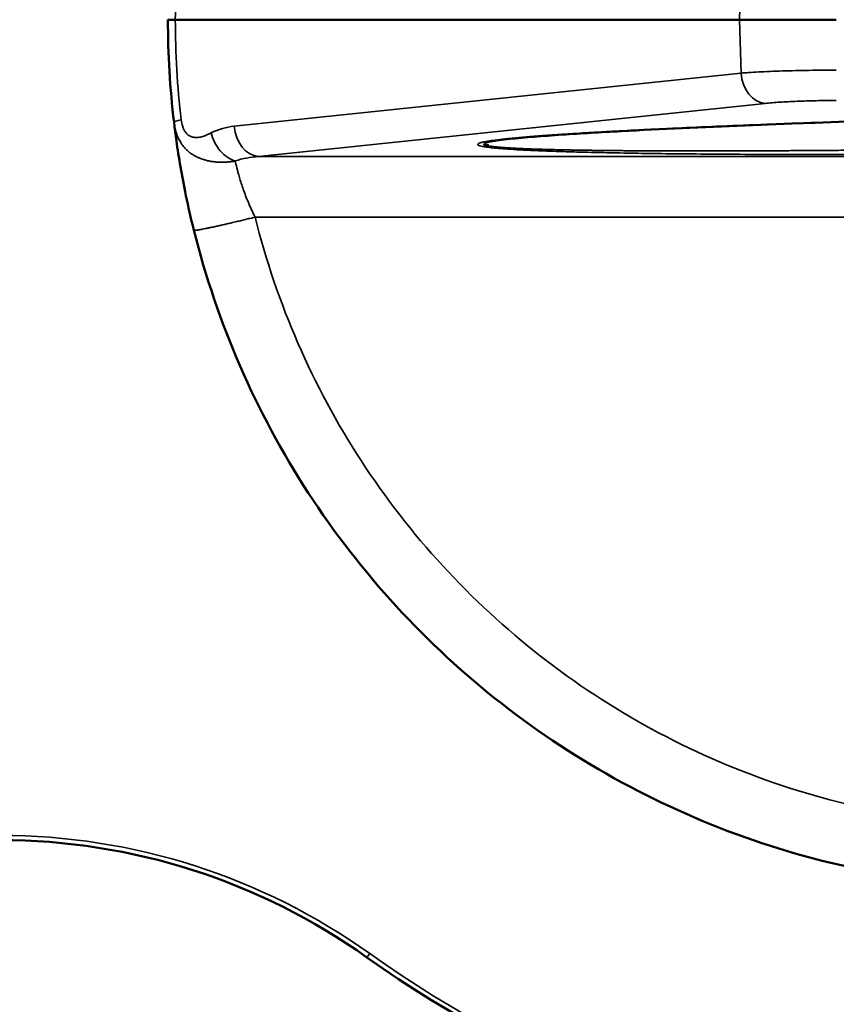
# Model space of a CAD drawing. Header units: millimetres. Extents: x 50 to 3176, y 50 to 2109.
# Tile 94 of 256: x 486 to 512, y 1046 to 1077. Entities that reach past the tile are written whole.
import ezdxf

# ---------------------------------------------------------------- set-up
doc = ezdxf.new("R2010")
doc.units = ezdxf.units.MM
doc.header["$LTSCALE"] = 10
doc.layers.add('Visible (ISO)', color=7, linetype='Continuous', lineweight=50)
doc.layers.add('Visible Narrow (ISO)', color=7, linetype='Continuous', lineweight=35)

msp = doc.modelspace()

# ---------------------------------------------------------------- linework, layer by layer
at = {"layer": 'Visible (ISO)'}
for q in [(490.9243, 1076.7716), (511.8701, 1076.7716)]:
    msp.add_line((508.8069, 1076.7716), q, dxfattribs=at)
for centre, radius, start, end in [((518.1896, 1076.7716), 36.5, 234.50432, 354.27308), ((485.3834, 1030.7716), 20, 54.50432, 90)]:
    msp.add_arc(centre, radius, start, end, dxfattribs=at)
msp.add_ellipse((514.0626, 1076.5242), major_axis=(-1.5169, 25.3052), ratio=0.921697, start_param=1.5058389, end_param=1.6346543, dxfattribs=at)
for points, knots in [([(490.6896, 1076.7716), (490.6896, 1076.7716), (490.6896, 1076.7716), (490.6901, 1076.7716), (490.7105, 1076.7716), (490.7901, 1076.7716), (490.8491, 1076.7716), (490.9243, 1076.7716)], [-0.000381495, -0.000381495, -0.000381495, -0.000381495, 0, 0, 0.034712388, 0.034712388, 0.069810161, 0.069810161, 0.069810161, 0.069810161]), ([(549.3065, 1074.1602), (544.1323, 1074.1703), (538.9415, 1074.12), (525.3244, 1073.9246), (516.8052, 1073.7353), (507.6367, 1073.3661), (506.314, 1073.307), (504.4091, 1073.205), (503.7783, 1073.1681), (502.5732, 1073.0864), (501.9785, 1073.0399), (501.5344, 1072.9907)], [0, 0, 0, 0, 1.5526241, 1.5526241, 4.1403298, 4.1403298, 4.5849926, 4.5849926, 4.8129624, 4.8129624, 5.0469439, 5.0469439, 5.0469439, 5.0469439]), ([(490.8874, 1073.4818), (490.9056, 1073.3299), (490.9527, 1072.9527), (491.0832, 1072.1074), (491.2486, 1071.2257), (491.4134, 1070.4907), (491.5114, 1070.0992)], [0.01674187, 0.01674187, 0.01674187, 0.01674187, 0.25, 0.5, 0.75, 1, 1, 1, 1]), ([(491.5114, 1070.0992), (492.2486, 1067.1516), (493.4785, 1064.3281), (495.1344, 1061.7813), (496.7903, 1059.2346), (498.8723, 1056.9645), (501.2669, 1055.0951), (503.6614, 1053.2256), (506.3687, 1051.7567), (509.2412, 1050.7682), (512.1138, 1049.7796), (515.1518, 1049.2715), (518.1897, 1049.2716)], [0, 0, 0, 0, 0.2500001, 0.2500001, 0.2500001, 0.5000002, 0.5000002, 0.5000002, 0.7500003, 0.7500003, 0.7500003, 1, 1, 1, 1])]:
    msp.add_open_spline(points, degree=3, knots=knots, dxfattribs=at)
msp.add_open_spline([(501.5344, 1072.9907), (501.5336, 1072.9906), (501.5328, 1072.9905), (501.5321, 1072.9904)], degree=3, dxfattribs=at)
at = {"layer": 'Visible Narrow (ISO)'}
for p, q in [((508.8069, 1076.7716), (508.8522, 1078.4634)), ((508.8522, 1075.0797), (508.8069, 1076.7716)), ((508.8522, 1075.0797), (492.7913, 1073.3985)), ((493.5566, 1072.4372), (509.6175, 1074.1184)), ((493.5566, 1072.4372), (543.7357, 1072.4372)), ((542.928, 1070.5145), (493.4512, 1070.5145)), ((496.9962, 1047.0547), (497.0833, 1047.1769))]:
    msp.add_line(p, q, dxfattribs=at)
for centre, radius, start, end in [((518.1896, 1076.7716), 36.35, 234.50432, 354.23602), ((485.3834, 1030.7716), 20.15, 54.50432, 90)]:
    msp.add_arc(centre, radius, start, end, dxfattribs=at)
for centre, major_axis, ratio, start_param, end_param in [((512.4393, 1077.1022), (1.4141, 23.8364), 0.9006582, 1.5047787, 1.63803), ((512.4415, 1076.441), (-1.4142, 23.8377), 0.9007047, 1.5035648, 1.6368092), ((509.6175, 1075.1146), (0.1041, -0.9946), 0.7655657, 4.6674086, 6.1472969), ((491.8762, 1073.6325), (-0.993, -0.1185), 0.0868069, 5.5819842, 6.2831904), ((492.9759, 1071.0937), (0.2871, 2.3002), 0.9435093, 0.2159646, 0.5630993), ((493.5566, 1073.4334), (0.1041, -0.9946), 0.7655657, 4.6674086, 6.1472961), ((493.9, 1070.4748), (-2.4937, 0.2547), 0.7833595, 4.9299491, 5.2361989)]:
    msp.add_ellipse(centre, major_axis=major_axis, ratio=ratio, start_param=start_param, end_param=end_param, dxfattribs=at)
for points, knots in [([(511.8701, 1075.1719), (511.725, 1075.1719), (511.5804, 1075.1713), (511.2909, 1075.1692), (511.146, 1075.1676), (510.8581, 1075.1633), (510.7152, 1075.1606), (510.4341, 1075.1541), (510.2959, 1075.1504), (510.0278, 1075.142), (509.8978, 1075.1373), (509.6479, 1075.127), (509.5278, 1075.1214), (509.3007, 1075.1096), (509.1934, 1075.1034), (509.008, 1075.0913), (508.9281, 1075.0857), (508.8522, 1075.0797)], [0, 0, 0, 0, 0.1254869, 0.1254869, 0.2534265, 0.2534265, 0.3832274, 0.3832274, 0.51398, 0.51398, 0.6439272, 0.6439272, 0.772463, 0.772463, 0.8976319, 0.8976319, 1, 1, 1, 1]), ([(490.8835, 1073.514), (490.8886, 1073.469), (490.8956, 1073.4246), (490.9041, 1073.3808), (490.9125, 1073.3379), (490.9225, 1073.2955), (490.9341, 1073.2536), (490.9453, 1073.2132), (490.9581, 1073.1732), (490.9726, 1073.1336), (490.9753, 1073.1262), (490.9781, 1073.1188), (490.9809, 1073.1114), (490.9916, 1073.0837), (491.0031, 1073.0562), (491.0154, 1073.0291), (491.0249, 1073.0084), (491.0348, 1072.988), (491.0452, 1072.9678), (491.0483, 1072.9619), (491.0514, 1072.9559), (491.0546, 1072.95), (491.0663, 1072.9281), (491.0786, 1072.9066), (491.0914, 1072.8857), (491.0936, 1072.882), (491.0959, 1072.8784), (491.0981, 1072.8747), (491.1134, 1072.8502), (491.1294, 1072.8265), (491.1458, 1072.8039), (491.1578, 1072.7874), (491.1699, 1072.7715), (491.1823, 1072.7562), (491.1883, 1072.7486), (491.1945, 1072.7412), (491.2006, 1072.7339), (491.2101, 1072.7227), (491.2197, 1072.7117), (491.2295, 1072.7011), (491.2401, 1072.6894), (491.2509, 1072.6781), (491.2619, 1072.6671), (491.2682, 1072.6606), (491.2747, 1072.6543), (491.2812, 1072.648), (491.2981, 1072.6318), (491.3154, 1072.6161), (491.3335, 1072.6008), (491.3512, 1072.5857), (491.3696, 1072.571), (491.3889, 1072.5565), (491.4076, 1072.5424), (491.4271, 1072.5286), (491.4477, 1072.5149), (491.452, 1072.5121), (491.4564, 1072.5092), (491.4607, 1072.5064), (491.4799, 1072.494), (491.4999, 1072.4817), (491.5208, 1072.4698), (491.5253, 1072.4672), (491.5298, 1072.4646), (491.5344, 1072.462), (491.5507, 1072.4529), (491.5674, 1072.444), (491.5844, 1072.4354), (491.6064, 1072.4242), (491.629, 1072.4134), (491.6519, 1072.4031), (491.6616, 1072.3988), (491.6712, 1072.3946), (491.6809, 1072.3905), (491.6943, 1072.3849), (491.7077, 1072.3794), (491.7211, 1072.3741), (491.745, 1072.3647), (491.7689, 1072.356), (491.7926, 1072.3479), (491.8048, 1072.3438), (491.8169, 1072.3398), (491.8289, 1072.336), (491.839, 1072.3328), (491.849, 1072.3298), (491.8589, 1072.3268), (491.8804, 1072.3205), (491.9014, 1072.3148), (491.9221, 1072.3095), (491.9401, 1072.305), (491.9578, 1072.3008), (491.9755, 1072.2969), (491.9788, 1072.2962), (491.982, 1072.2955), (491.9853, 1072.2948), (492.0066, 1072.2903), (492.0279, 1072.2862), (492.0495, 1072.2825), (492.071, 1072.2788), (492.0929, 1072.2754), (492.1153, 1072.2724), (492.1376, 1072.2694), (492.1606, 1072.2667), (492.1845, 1072.2643), (492.2085, 1072.262), (492.2333, 1072.2599), (492.2595, 1072.2583), (492.2894, 1072.2563), (492.3209, 1072.255), (492.3538, 1072.2544), (492.3859, 1072.2538), (492.4193, 1072.2539), (492.4539, 1072.2549), (492.4878, 1072.2558), (492.5228, 1072.2575), (492.5586, 1072.2601), (492.5943, 1072.2627), (492.6308, 1072.2662), (492.6678, 1072.2705), (492.705, 1072.2749), (492.7427, 1072.2801), (492.7808, 1072.2863), (492.7956, 1072.2886), (492.8105, 1072.2912), (492.8255, 1072.2938)], [0.00000029, 0.00000029, 0.00000029, 0.00000029, 0.05369549, 0.05369549, 0.05369549, 0.10638262, 0.10638262, 0.10638262, 0.15715919, 0.15715919, 0.15715919, 0.16666667, 0.16666667, 0.16666667, 0.20224288, 0.20224288, 0.20224288, 0.22935179, 0.22935179, 0.22935179, 0.23739052, 0.23739052, 0.23739052, 0.26724028, 0.26724028, 0.26724028, 0.27245432, 0.27245432, 0.27245432, 0.30773926, 0.30773926, 0.30773926, 0.33333333, 0.33333333, 0.33333333, 0.34592753, 0.34592753, 0.34592753, 0.36542999, 0.36542999, 0.36542999, 0.3867034, 0.3867034, 0.3867034, 0.39907249, 0.39907249, 0.39907249, 0.43119436, 0.43119436, 0.43119436, 0.46285593, 0.46285593, 0.46285593, 0.49358254, 0.49358254, 0.49358254, 0.5, 0.5, 0.5, 0.527965, 0.527965, 0.527965, 0.53402565, 0.53402565, 0.53402565, 0.55550692, 0.55550692, 0.55550692, 0.58329685, 0.58329685, 0.58329685, 0.59496018, 0.59496018, 0.59496018, 0.61099707, 0.61099707, 0.61099707, 0.63956763, 0.63956763, 0.63956763, 0.65427558, 0.65427558, 0.65427558, 0.66666667, 0.66666667, 0.66666667, 0.69356632, 0.69356632, 0.69356632, 0.7169445, 0.7169445, 0.7169445, 0.72123377, 0.72123377, 0.72123377, 0.74940674, 0.74940674, 0.74940674, 0.77745854, 0.77745854, 0.77745854, 0.80539593, 0.80539593, 0.80539593, 0.83333333, 0.83333333, 0.83333333, 0.86526687, 0.86526687, 0.86526687, 0.89638149, 0.89638149, 0.89638149, 0.92695852, 0.92695852, 0.92695852, 0.95743384, 0.95743384, 0.95743384, 0.98803757, 0.98803757, 0.98803757, 1, 1, 1, 1]), ([(492.0602, 1073.1834), (491.9731, 1073.1396), (491.8379, 1073.0773), (491.6746, 1073.0424), (491.5803, 1073.0381), (491.5089, 1073.0433), (491.4374, 1073.0601), (491.3681, 1073.0918), (491.3137, 1073.1317), (491.2734, 1073.1724), (491.2449, 1073.2078), (491.2187, 1073.2475), (491.1877, 1073.305), (491.1426, 1073.4163), (491.1196, 1073.5245), (491.1109, 1073.5976)], [0, 0, 0, 0, 0.25, 0.375, 0.4375, 0.5, 0.5625, 0.625, 0.6875, 0.71875, 0.75, 0.78125, 0.8125, 0.875, 1, 1, 1, 1]), ([(501.5321, 1072.9904), (501.5245, 1072.9896), (501.5171, 1072.9887), (501.5097, 1072.9879), (501.4835, 1072.985), (501.4582, 1072.9821), (501.4341, 1072.9792), (501.415, 1072.977), (501.3966, 1072.9748), (501.3791, 1072.9727), (501.3743, 1072.9721), (501.3696, 1072.9716), (501.365, 1072.971), (501.3401, 1072.968), (501.3172, 1072.9651), (501.2961, 1072.9624), (501.2778, 1072.9601), (501.2608, 1072.9579), (501.2447, 1072.9558), (501.2185, 1072.9523), (501.1949, 1072.9491), (501.1734, 1072.9461), (501.1675, 1072.9453), (501.1617, 1072.9445), (501.156, 1072.9437), (501.145, 1072.9421), (501.1345, 1072.9406), (501.1246, 1072.9391), (501.1184, 1072.9382), (501.1124, 1072.9373), (501.1066, 1072.9364), (501.1, 1072.9355), (501.0937, 1072.9345), (501.0876, 1072.9336), (501.0721, 1072.9312), (501.058, 1072.929), (501.045, 1072.9269), (501.0414, 1072.9263), (501.0378, 1072.9257), (501.0343, 1072.9251), (501.0206, 1072.9229), (501.0083, 1072.9208), (500.997, 1072.9189), (500.9952, 1072.9186), (500.9934, 1072.9182), (500.9917, 1072.9179), (500.9789, 1072.9157), (500.9674, 1072.9137), (500.957, 1072.9118), (500.9554, 1072.9115), (500.9539, 1072.9112), (500.9524, 1072.9109), (500.9437, 1072.9093), (500.9357, 1072.9078), (500.9284, 1072.9064), (500.9215, 1072.905), (500.9151, 1072.9038), (500.909, 1072.9026), (500.9076, 1072.9023), (500.9061, 1072.902), (500.9047, 1072.9017), (500.8998, 1072.9007), (500.895, 1072.8996), (500.8907, 1072.8987), (500.8885, 1072.8983), (500.8865, 1072.8978), (500.8847, 1072.8975), (500.882, 1072.8969), (500.8799, 1072.8964), (500.8773, 1072.8959), (500.8752, 1072.8954), (500.8728, 1072.8949), (500.8697, 1072.8941), (500.8657, 1072.8932), (500.8601, 1072.8919), (500.854, 1072.8904), (500.8495, 1072.8893), (500.8448, 1072.8881), (500.8401, 1072.8869), (500.8381, 1072.8864), (500.8361, 1072.8859), (500.8341, 1072.8854), (500.8253, 1072.8831), (500.8174, 1072.8808), (500.8102, 1072.8787), (500.8079, 1072.878), (500.8057, 1072.8774), (500.8035, 1072.8767), (500.7947, 1072.874), (500.7869, 1072.8715), (500.7801, 1072.8691), (500.7791, 1072.8687), (500.7782, 1072.8684), (500.7772, 1072.8681), (500.7729, 1072.8665), (500.769, 1072.8651), (500.7654, 1072.8637), (500.7643, 1072.8632), (500.7633, 1072.8628), (500.7622, 1072.8624), (500.7598, 1072.8614), (500.7575, 1072.8605), (500.7554, 1072.8596), (500.7531, 1072.8587), (500.7511, 1072.8578), (500.7491, 1072.8569), (500.7448, 1072.8549), (500.7412, 1072.8531), (500.7382, 1072.8514), (500.7354, 1072.8499), (500.7331, 1072.8484), (500.731, 1072.8471), (500.73, 1072.8464), (500.7291, 1072.8458), (500.7282, 1072.8452), (500.7273, 1072.8445), (500.7264, 1072.8439), (500.7257, 1072.8433), (500.7245, 1072.8423), (500.7235, 1072.8414), (500.7227, 1072.8406), (500.722, 1072.8399), (500.7215, 1072.8393), (500.721, 1072.8386), (500.7207, 1072.8382), (500.7204, 1072.8378), (500.7201, 1072.8373), (500.7197, 1072.8367), (500.7192, 1072.836), (500.7187, 1072.8352), (500.7182, 1072.8344), (500.7176, 1072.8336), (500.717, 1072.8328), (500.7163, 1072.832), (500.7156, 1072.8313), (500.7151, 1072.8305), (500.7148, 1072.8302), (500.7146, 1072.8298), (500.7145, 1072.8295), (500.7143, 1072.8292), (500.7142, 1072.8289), (500.7143, 1072.8286), (500.7143, 1072.828), (500.7148, 1072.8275), (500.7153, 1072.8271), (500.7159, 1072.8266), (500.7164, 1072.8262), (500.7166, 1072.8258), (500.7169, 1072.8254), (500.7168, 1072.8249), (500.7164, 1072.8244), (500.716, 1072.824), (500.7153, 1072.8236), (500.7144, 1072.8232), (500.7123, 1072.8222), (500.7089, 1072.8211), (500.7052, 1072.82), (500.7033, 1072.8195), (500.7014, 1072.8189), (500.6995, 1072.8184), (500.6978, 1072.8178), (500.6961, 1072.8173), (500.6946, 1072.8167), (500.6928, 1072.816), (500.6914, 1072.8154), (500.6909, 1072.8148), (500.6903, 1072.8142), (500.6907, 1072.8138), (500.692, 1072.8134), (500.6931, 1072.8131), (500.6949, 1072.8129), (500.697, 1072.8127), (500.6994, 1072.8125), (500.7023, 1072.8124), (500.7053, 1072.8123), (500.7079, 1072.8122), (500.7107, 1072.8122), (500.7135, 1072.8122), (500.7168, 1072.8122), (500.7201, 1072.8123), (500.7233, 1072.8123), (500.7259, 1072.8123), (500.7284, 1072.8124), (500.7307, 1072.8124), (500.7332, 1072.8124), (500.7355, 1072.8123), (500.7375, 1072.8123), (500.7398, 1072.8122), (500.7418, 1072.8121), (500.7435, 1072.812), (500.7461, 1072.8119), (500.7481, 1072.8117), (500.7498, 1072.8114), (500.751, 1072.8112), (500.752, 1072.8109), (500.7529, 1072.8107), (500.7539, 1072.8104), (500.7546, 1072.81), (500.755, 1072.8097), (500.7557, 1072.8091), (500.7556, 1072.8086), (500.7551, 1072.808), (500.7548, 1072.8076), (500.7542, 1072.8072), (500.7536, 1072.8068), (500.7526, 1072.8061), (500.7514, 1072.8055), (500.7498, 1072.8049), (500.7486, 1072.8044), (500.7471, 1072.8039), (500.7457, 1072.8034), (500.7442, 1072.8029), (500.7428, 1072.8025), (500.7412, 1072.8019), (500.7396, 1072.8014), (500.7378, 1072.8008), (500.7384, 1072.8006), (500.7393, 1072.8003), (500.7447, 1072.8007), (500.7489, 1072.8011), (500.7532, 1072.8015), (500.758, 1072.802), (500.7628, 1072.8025), (500.7668, 1072.8029), (500.7706, 1072.8033), (500.7747, 1072.8037), (500.7783, 1072.8041), (500.7822, 1072.8045), (500.7865, 1072.805), (500.7907, 1072.8054), (500.7952, 1072.8059), (500.8001, 1072.8064), (500.8032, 1072.8068), (500.8065, 1072.8071), (500.8098, 1072.8074), (500.8137, 1072.8078), (500.8176, 1072.8082), (500.8212, 1072.8085), (500.8264, 1072.809), (500.8319, 1072.8094), (500.8363, 1072.8095), (500.8386, 1072.8095), (500.8404, 1072.8094), (500.8414, 1072.8091), (500.8423, 1072.8089), (500.8425, 1072.8085), (500.8421, 1072.808), (500.8416, 1072.8073), (500.84, 1072.8065), (500.8377, 1072.8056), (500.8357, 1072.8048), (500.8334, 1072.804), (500.8306, 1072.8032), (500.8277, 1072.8023), (500.8245, 1072.8013), (500.821, 1072.8004), (500.8171, 1072.7993), (500.8129, 1072.7983), (500.8084, 1072.7972), (500.8054, 1072.7964), (500.8022, 1072.7957), (500.7987, 1072.7949)], [0.26196348, 0.26196348, 0.26196348, 0.26196348, 0.26282051, 0.26282051, 0.26282051, 0.26588255, 0.26588255, 0.26588255, 0.26832085, 0.26832085, 0.26832085, 0.26899012, 0.26899012, 0.26899012, 0.27256455, 0.27256455, 0.27256455, 0.27564103, 0.27564103, 0.27564103, 0.28065712, 0.28065712, 0.28065712, 0.28205128, 0.28205128, 0.28205128, 0.28479382, 0.28479382, 0.28479382, 0.28651459, 0.28651459, 0.28651459, 0.28846154, 0.28846154, 0.28846154, 0.2934508, 0.2934508, 0.2934508, 0.29487179, 0.29487179, 0.29487179, 0.30039592, 0.30039592, 0.30039592, 0.30128205, 0.30128205, 0.30128205, 0.30769231, 0.30769231, 0.30769231, 0.30862847, 0.30862847, 0.30862847, 0.31410256, 0.31410256, 0.31410256, 0.31927637, 0.31927637, 0.31927637, 0.32051282, 0.32051282, 0.32051282, 0.32473612, 0.32473612, 0.32473612, 0.32692308, 0.32692308, 0.32692308, 0.33012821, 0.33012821, 0.33012821, 0.3327602, 0.3327602, 0.3327602, 0.33618528, 0.33618528, 0.33618528, 0.33866819, 0.33866819, 0.33866819, 0.33974359, 0.33974359, 0.33974359, 0.34459758, 0.34459758, 0.34459758, 0.34615385, 0.34615385, 0.34615385, 0.3525641, 0.3525641, 0.3525641, 0.3534727, 0.3534727, 0.3534727, 0.3576956, 0.3576956, 0.3576956, 0.35897436, 0.35897436, 0.35897436, 0.36190842, 0.36190842, 0.36190842, 0.36492565, 0.36492565, 0.36492565, 0.37179487, 0.37179487, 0.37179487, 0.37820513, 0.37820513, 0.37820513, 0.38129759, 0.38129759, 0.38129759, 0.38461538, 0.38461538, 0.38461538, 0.38970327, 0.38970327, 0.38970327, 0.39463643, 0.39463643, 0.39463643, 0.3974359, 0.3974359, 0.3974359, 0.40064103, 0.40064103, 0.40064103, 0.40366021, 0.40366021, 0.40366021, 0.40676644, 0.40676644, 0.40676644, 0.40833002, 0.40833002, 0.40833002, 0.4098936, 0.4098936, 0.4098936, 0.41289583, 0.41289583, 0.41289583, 0.41570003, 0.41570003, 0.41570003, 0.41861912, 0.41861912, 0.41861912, 0.42104948, 0.42104948, 0.42104948, 0.42671798, 0.42671798, 0.42671798, 0.42948718, 0.42948718, 0.42948718, 0.43210959, 0.43210959, 0.43210959, 0.43535162, 0.43535162, 0.43535162, 0.43885107, 0.43885107, 0.43885107, 0.44206572, 0.44206572, 0.44206572, 0.44566337, 0.44566337, 0.44566337, 0.44871795, 0.44871795, 0.44871795, 0.45225213, 0.45225213, 0.45225213, 0.45512821, 0.45512821, 0.45512821, 0.45817238, 0.45817238, 0.45817238, 0.46153846, 0.46153846, 0.46153846, 0.4667047, 0.4667047, 0.4667047, 0.47041125, 0.47041125, 0.47041125, 0.47435897, 0.47435897, 0.47435897, 0.48076923, 0.48076923, 0.48076923, 0.48556715, 0.48556715, 0.48556715, 0.49358974, 0.49358974, 0.49358974, 0.5, 0.5, 0.5, 0.50641026, 0.50641026, 0.50641026, 0.51282051, 0.51282051, 0.51282051, 0.52194444, 0.52194444, 0.52194444, 0.53098135, 0.53098135, 0.53098135, 0.53846154, 0.53846154, 0.53846154, 0.54487179, 0.54487179, 0.54487179, 0.55128205, 0.55128205, 0.55128205, 0.55539423, 0.55539423, 0.55539423, 0.56031412, 0.56031412, 0.56031412, 0.56730769, 0.56730769, 0.56730769, 0.57100467, 0.57100467, 0.57100467, 0.57442173, 0.57442173, 0.57442173, 0.57921648, 0.57921648, 0.57921648, 0.58333333, 0.58333333, 0.58333333, 0.58774209, 0.58774209, 0.58774209, 0.59275442, 0.59275442, 0.59275442, 0.59615385, 0.59615385, 0.59615385, 0.59615385]), ([(500.7987, 1072.7949), (500.7948, 1072.794), (500.7906, 1072.793), (500.7862, 1072.7921), (500.7832, 1072.7914), (500.7801, 1072.7908), (500.777, 1072.7901), (500.7731, 1072.7893), (500.7692, 1072.7885), (500.7654, 1072.7878), (500.7616, 1072.787), (500.7578, 1072.7862), (500.7544, 1072.7855), (500.7511, 1072.7849), (500.7481, 1072.7843), (500.7453, 1072.7837), (500.7424, 1072.7831), (500.7396, 1072.7825), (500.737, 1072.782), (500.7338, 1072.7813), (500.7307, 1072.7806), (500.728, 1072.7799), (500.7258, 1072.7794), (500.7239, 1072.7789), (500.7226, 1072.7784), (500.721, 1072.7779), (500.7201, 1072.7774), (500.7201, 1072.7769), (500.7201, 1072.7765), (500.7209, 1072.7761), (500.7225, 1072.7758), (500.7252, 1072.7754), (500.7301, 1072.7752), (500.736, 1072.7752), (500.7424, 1072.7752), (500.7497, 1072.7753), (500.7573, 1072.7755), (500.7652, 1072.7758), (500.7734, 1072.7761), (500.782, 1072.7764), (500.7889, 1072.7767), (500.7963, 1072.7771), (500.8032, 1072.7773), (500.807, 1072.7774), (500.8105, 1072.7774), (500.8135, 1072.7774), (500.8173, 1072.7774), (500.82, 1072.7772), (500.8218, 1072.7769), (500.8232, 1072.7766), (500.8242, 1072.7763), (500.8251, 1072.776), (500.8273, 1072.7752), (500.8297, 1072.7744), (500.8332, 1072.7737), (500.8346, 1072.7734), (500.836, 1072.7731), (500.8376, 1072.7728), (500.84, 1072.7723), (500.8428, 1072.7718), (500.8454, 1072.7714), (500.8475, 1072.771), (500.8495, 1072.7706), (500.8511, 1072.7704), (500.8546, 1072.7698), (500.856, 1072.7696), (500.8581, 1072.7693), (500.8603, 1072.769), (500.8632, 1072.7685), (500.8662, 1072.7681), (500.8691, 1072.7677), (500.8721, 1072.7672), (500.8754, 1072.7668), (500.8787, 1072.7663), (500.8822, 1072.7658), (500.8858, 1072.7652), (500.8892, 1072.7646), (500.8926, 1072.764), (500.8964, 1072.7633), (500.9008, 1072.7626), (500.9057, 1072.7617), (500.9113, 1072.7609), (500.9165, 1072.76), (500.9224, 1072.7591), (500.9291, 1072.7582), (500.9359, 1072.7572), (500.9435, 1072.7562), (500.952, 1072.7551), (500.9586, 1072.7542), (500.9659, 1072.7532), (500.9739, 1072.7522), (500.9762, 1072.7519), (500.9784, 1072.7516), (500.9808, 1072.7513), (500.9831, 1072.751), (500.9854, 1072.7507), (500.9879, 1072.7504), (500.9937, 1072.7496), (501, 1072.7489), (501.0068, 1072.7481), (501.0107, 1072.7476), (501.0147, 1072.7472), (501.0189, 1072.7467), (501.0227, 1072.7462), (501.0267, 1072.7458), (501.0309, 1072.7454), (501.0401, 1072.7444), (501.0501, 1072.7433), (501.0608, 1072.7422), (501.0638, 1072.7419), (501.067, 1072.7416), (501.0701, 1072.7412), (501.0731, 1072.7409), (501.0762, 1072.7406), (501.0793, 1072.7403), (501.0854, 1072.7397), (501.0918, 1072.739), (501.0986, 1072.7384), (501.108, 1072.7375), (501.1181, 1072.7365), (501.1295, 1072.7354), (501.1326, 1072.7352), (501.1359, 1072.7349), (501.1392, 1072.7346), (501.1483, 1072.7337), (501.1581, 1072.7329), (501.168, 1072.732), (501.1779, 1072.7311), (501.188, 1072.7302), (501.1975, 1072.7294), (501.2085, 1072.7284), (501.2188, 1072.7276), (501.2273, 1072.7268), (501.2354, 1072.7261), (501.2419, 1072.7256), (501.2476, 1072.7251), (501.254, 1072.7246), (501.2595, 1072.7241), (501.265, 1072.7237), (501.2687, 1072.7234), (501.2725, 1072.7231), (501.2767, 1072.7228), (501.2857, 1072.7221), (501.2965, 1072.7213), (501.3084, 1072.7204), (501.3176, 1072.7197), (501.3274, 1072.7189), (501.3375, 1072.7182), (501.3495, 1072.7173), (501.3621, 1072.7164), (501.3752, 1072.7154), (501.3821, 1072.715), (501.3892, 1072.7145), (501.3964, 1072.714), (501.4019, 1072.7136), (501.4074, 1072.7132), (501.413, 1072.7128), (501.4261, 1072.7119), (501.4396, 1072.711), (501.4544, 1072.7101), (501.4644, 1072.7094), (501.475, 1072.7087), (501.4863, 1072.708), (501.4904, 1072.7077), (501.4946, 1072.7075), (501.4989, 1072.7072), (501.502, 1072.707), (501.5051, 1072.7068), (501.5083, 1072.7066), (501.5214, 1072.7058), (501.5353, 1072.705), (501.5496, 1072.7041), (501.5639, 1072.7032), (501.5786, 1072.7023), (501.593, 1072.7015), (501.5985, 1072.7012), (501.6039, 1072.7009), (501.6093, 1072.7005), (501.6163, 1072.7001), (501.6232, 1072.6997), (501.6298, 1072.6994), (501.6438, 1072.6985), (501.6568, 1072.6978), (501.6694, 1072.6971), (501.6824, 1072.6964), (501.6949, 1072.6958), (501.7077, 1072.6951), (501.7159, 1072.6947), (501.7243, 1072.6943), (501.7329, 1072.6939), (501.7371, 1072.6937), (501.7414, 1072.6935), (501.7458, 1072.6933), (501.7614, 1072.6925), (501.778, 1072.6917), (501.7952, 1072.6909), (501.8132, 1072.69), (501.8321, 1072.6891), (501.8513, 1072.6882), (501.8699, 1072.6874), (501.8888, 1072.6865), (501.9088, 1072.6856), (501.9278, 1072.6848), (501.9478, 1072.6839), (501.9692, 1072.6831), (501.9774, 1072.6827), (501.9858, 1072.6824), (501.9944, 1072.682), (502.0119, 1072.6813), (502.0303, 1072.6806), (502.049, 1072.6799), (502.0618, 1072.6794), (502.0748, 1072.6789), (502.0878, 1072.6784), (502.0936, 1072.6782), (502.0994, 1072.678), (502.1052, 1072.6777), (502.1247, 1072.677), (502.1437, 1072.6763), (502.1615, 1072.6757), (502.1645, 1072.6756), (502.1676, 1072.6754), (502.1706, 1072.6753), (502.1893, 1072.6747), (502.2064, 1072.6741), (502.2226, 1072.6735), (502.24, 1072.6729), (502.2563, 1072.6724), (502.2723, 1072.6718), (502.2822, 1072.6715), (502.2919, 1072.6712), (502.3018, 1072.6709), (502.3276, 1072.67), (502.354, 1072.6692), (502.3816, 1072.6683), (502.3985, 1072.6677), (502.4158, 1072.6672), (502.4337, 1072.6666), (502.4701, 1072.6655), (502.5089, 1072.6643), (502.5504, 1072.6631), (502.5555, 1072.6629), (502.5607, 1072.6628), (502.566, 1072.6626), (502.5732, 1072.6624), (502.5804, 1072.6622), (502.5877, 1072.662), (502.6281, 1072.6608), (502.6708, 1072.6597), (502.7165, 1072.6585), (502.734, 1072.658), (502.7519, 1072.6575), (502.7703, 1072.6571), (502.7927, 1072.6565), (502.8157, 1072.6559), (502.8395, 1072.6553), (502.8594, 1072.6548), (502.8798, 1072.6543), (502.9007, 1072.6538), (502.9291, 1072.6532), (502.9585, 1072.6525), (502.9891, 1072.6518), (503.0472, 1072.6504), (503.1095, 1072.6491), (503.1762, 1072.6476), (503.2016, 1072.6471), (503.2276, 1072.6466), (503.2542, 1072.646), (503.2934, 1072.6452), (503.334, 1072.6444), (503.3766, 1072.6436), (503.4175, 1072.6428), (503.4603, 1072.642), (503.5055, 1072.6412), (503.5256, 1072.6408), (503.5463, 1072.6404), (503.5675, 1072.6401), (503.5714, 1072.64), (503.5754, 1072.6399), (503.5795, 1072.6398), (503.6187, 1072.6392), (503.6596, 1072.6385), (503.7018, 1072.6378), (503.7434, 1072.6371), (503.7862, 1072.6364), (503.8294, 1072.6357), (503.8728, 1072.635), (503.9166, 1072.6343), (503.9603, 1072.6337), (503.968, 1072.6336), (503.9757, 1072.6335), (503.9834, 1072.6334), (503.9937, 1072.6332), (504.004, 1072.6331), (504.0142, 1072.6329), (504.0575, 1072.6323), (504.1004, 1072.6317), (504.1424, 1072.6311), (504.1985, 1072.6304), (504.253, 1072.6297), (504.3051, 1072.629), (504.3294, 1072.6287), (504.3533, 1072.6284), (504.3764, 1072.6281), (504.412, 1072.6277), (504.446, 1072.6272), (504.4795, 1072.6269), (504.4899, 1072.6267), (504.5003, 1072.6266), (504.5106, 1072.6265), (504.5341, 1072.6262), (504.5575, 1072.626), (504.5811, 1072.6257), (504.6147, 1072.6253), (504.6488, 1072.625), (504.6843, 1072.6246), (504.6955, 1072.6245), (504.7067, 1072.6244), (504.7182, 1072.6242), (504.7709, 1072.6237), (504.8275, 1072.6232), (504.8871, 1072.6226), (504.9432, 1072.6221), (505.0021, 1072.6215), (505.0631, 1072.621), (505.0865, 1072.6208), (505.1103, 1072.6206), (505.1344, 1072.6204), (505.1852, 1072.62), (505.2374, 1072.6196), (505.2916, 1072.6191), (505.3458, 1072.6187), (505.4022, 1072.6183), (505.4615, 1072.6179), (505.5172, 1072.6176), (505.5754, 1072.6172), (505.6371, 1072.6169), (505.6411, 1072.6169), (505.6451, 1072.6168), (505.6491, 1072.6168), (505.7001, 1072.6165), (505.7532, 1072.6163), (505.8078, 1072.616), (505.8618, 1072.6157), (505.9172, 1072.6154), (505.973, 1072.6152), (506.0295, 1072.6149), (506.0865, 1072.6147), (506.143, 1072.6144), (506.1935, 1072.6142), (506.2437, 1072.614), (506.2927, 1072.6138), (506.3567, 1072.6136), (506.4189, 1072.6134), (506.4801, 1072.6132), (506.5426, 1072.613), (506.604, 1072.6128), (506.6651, 1072.6127), (506.7272, 1072.6126), (506.7891, 1072.6125), (506.8515, 1072.6124), (506.8669, 1072.6123), (506.8823, 1072.6123), (506.8978, 1072.6123), (506.9368, 1072.6122), (506.9762, 1072.6122), (507.0158, 1072.6121), (507.1651, 1072.612), (507.3187, 1072.6118), (507.4766, 1072.6118), (507.4917, 1072.6118), (507.5069, 1072.6118), (507.5221, 1072.6118), (507.5986, 1072.6118), (507.6761, 1072.6118), (507.7556, 1072.6119), (507.7737, 1072.6119), (507.7919, 1072.6119), (507.8103, 1072.6119), (507.8705, 1072.6119), (507.9319, 1072.612), (507.9949, 1072.6121), (508.0663, 1072.6122), (508.1397, 1072.6123), (508.2158, 1072.6124), (508.3554, 1072.6126), (508.5038, 1072.6129), (508.6617, 1072.6133), (508.6723, 1072.6133), (508.683, 1072.6134), (508.6937, 1072.6134), (508.8126, 1072.6137), (508.9369, 1072.6141), (509.0669, 1072.6146), (509.1458, 1072.6149), (509.2268, 1072.6152), (509.3087, 1072.6155), (509.3897, 1072.6159), (509.4716, 1072.6162), (509.5534, 1072.6166), (509.5967, 1072.6168), (509.64, 1072.6169), (509.683, 1072.6171), (509.7236, 1072.6173), (509.7639, 1072.6175), (509.8039, 1072.6177), (509.8845, 1072.6181), (509.9638, 1072.6185), (510.0405, 1072.6188), (510.1147, 1072.6192), (510.1866, 1072.6196), (510.2574, 1072.62), (510.3301, 1072.6203), (510.4016, 1072.6208), (510.4732, 1072.6212), (510.5307, 1072.6215), (510.5883, 1072.6219), (510.6466, 1072.6222), (510.6948, 1072.6225), (510.7435, 1072.6228), (510.7931, 1072.6232), (510.8179, 1072.6233), (510.8429, 1072.6235), (510.8682, 1072.6237), (510.8897, 1072.6238), (510.9115, 1072.6239), (510.9335, 1072.6241), (511.0487, 1072.6248), (511.1703, 1072.6257), (511.2991, 1072.6265), (511.4261, 1072.6274), (511.5602, 1072.6284), (511.7023, 1072.6294), (511.8038, 1072.6302), (511.9093, 1072.631), (512.0193, 1072.6319), (512.028, 1072.6319), (512.0367, 1072.632), (512.0454, 1072.6321), (512.1534, 1072.6329), (512.2654, 1072.6339), (512.3805, 1072.6348), (512.49, 1072.6358), (512.6021, 1072.6367), (512.7157, 1072.6377), (512.8297, 1072.6387), (512.9453, 1072.6397), (513.0612, 1072.6407), (513.1561, 1072.6416), (513.2513, 1072.6424), (513.3461, 1072.6433), (513.369, 1072.6435), (513.3918, 1072.6437), (513.4146, 1072.6439), (513.4294, 1072.644), (513.4442, 1072.6441), (513.459, 1072.6443), (513.5797, 1072.6454), (513.6993, 1072.6465), (513.8191, 1072.6476), (513.9396, 1072.6488), (514.0604, 1072.65), (514.1826, 1072.6512), (514.3051, 1072.6524), (514.429, 1072.6537), (514.5557, 1072.655), (514.6279, 1072.6558), (514.701, 1072.6566), (514.7753, 1072.6574), (514.8282, 1072.658), (514.8817, 1072.6586), (514.9359, 1072.6592), (515.0681, 1072.6606), (515.2042, 1072.6621), (515.3429, 1072.6637), (515.4766, 1072.6652), (515.6127, 1072.6667), (515.7499, 1072.6683), (515.8946, 1072.6699), (516.0404, 1072.6716), (516.1859, 1072.6733), (516.2316, 1072.6738), (516.2772, 1072.6743), (516.3228, 1072.6748), (516.4223, 1072.676), (516.5215, 1072.6772), (516.6197, 1072.6783), (516.7529, 1072.6799), (516.8846, 1072.6815), (517.016, 1072.6831), (517.1508, 1072.6847), (517.2852, 1072.6864), (517.4209, 1072.6881), (517.5573, 1072.6898), (517.695, 1072.6916), (517.8354, 1072.6934), (517.8906, 1072.6941), (517.9462, 1072.6948), (518.0024, 1072.6956), (518.0884, 1072.6967), (518.1755, 1072.6978), (518.2643, 1072.699), (518.2842, 1072.6992), (518.3043, 1072.6995), (518.3244, 1072.6997), (518.5788, 1072.703), (518.8464, 1072.7065), (519.1281, 1072.7102), (519.3514, 1072.7131), (519.5835, 1072.7161), (519.8249, 1072.7194), (519.8645, 1072.7199), (519.9043, 1072.7204), (519.9444, 1072.721), (520.0894, 1072.7229), (520.2378, 1072.7249), (520.3895, 1072.727), (520.5582, 1072.7293), (520.731, 1072.7317), (520.9064, 1072.7342), (521.0839, 1072.7366), (521.264, 1072.7392), (521.4451, 1072.7417), (521.5621, 1072.7433), (521.6795, 1072.745), (521.7969, 1072.7467), (521.8641, 1072.7476), (521.9312, 1072.7486), (521.9983, 1072.7495), (522.1895, 1072.7523), (522.3799, 1072.755), (522.5675, 1072.7577), (522.6504, 1072.7589), (522.7327, 1072.7601), (522.8143, 1072.7613), (522.9803, 1072.7637), (523.1434, 1072.7661), (523.3055, 1072.7686), (523.4738, 1072.7712), (523.6411, 1072.7738), (523.8095, 1072.7765), (523.8482, 1072.7771), (523.887, 1072.7777), (523.9259, 1072.7784), (524.0577, 1072.7805), (524.1905, 1072.7827), (524.3253, 1072.7849), (524.499, 1072.7878), (524.6759, 1072.7908), (524.8585, 1072.794), (524.9717, 1072.7959), (525.0871, 1072.7979), (525.2051, 1072.8), (525.4237, 1072.8039), (525.6514, 1072.8079), (525.8864, 1072.812), (525.9965, 1072.814), (526.1082, 1072.8159), (526.2214, 1072.8179), (526.3483, 1072.8202), (526.4771, 1072.8225), (526.6073, 1072.8248), (526.8546, 1072.8291), (527.1073, 1072.8336), (527.3634, 1072.8381), (527.6187, 1072.8426), (527.8774, 1072.8472), (528.1377, 1072.8518), (528.3239, 1072.8551), (528.511, 1072.8584), (528.6991, 1072.8618), (528.8436, 1072.8643), (528.9887, 1072.8669), (529.1345, 1072.8695), (529.4648, 1072.8754), (529.7988, 1072.8814), (530.1374, 1072.8876), (530.4624, 1072.8934), (530.7918, 1072.8994), (531.1266, 1072.9055), (531.2108, 1072.907), (531.2953, 1072.9085), (531.3802, 1072.9101)], [0.59615385, 0.59615385, 0.59615385, 0.59615385, 0.59996556, 0.59996556, 0.59996556, 0.6025641, 0.6025641, 0.6025641, 0.60576923, 0.60576923, 0.60576923, 0.60897436, 0.60897436, 0.60897436, 0.61195471, 0.61195471, 0.61195471, 0.61498888, 0.61498888, 0.61498888, 0.61858974, 0.61858974, 0.61858974, 0.62150574, 0.62150574, 0.62150574, 0.62492729, 0.62492729, 0.62492729, 0.62820513, 0.62820513, 0.62820513, 0.63356751, 0.63356751, 0.63356751, 0.63936327, 0.63936327, 0.63936327, 0.64536034, 0.64536034, 0.64536034, 0.6501284, 0.6501284, 0.6501284, 0.65273771, 0.65273771, 0.65273771, 0.65612513, 0.65612513, 0.65612513, 0.65869415, 0.65869415, 0.65869415, 0.66448091, 0.66448091, 0.66448091, 0.66666667, 0.66666667, 0.66666667, 0.67015727, 0.67015727, 0.67015727, 0.67307692, 0.67307692, 0.67307692, 0.67948718, 0.67948718, 0.67948718, 0.68589744, 0.68589744, 0.68589744, 0.69230769, 0.69230769, 0.69230769, 0.69871795, 0.69871795, 0.69871795, 0.70468893, 0.70468893, 0.70468893, 0.71153846, 0.71153846, 0.71153846, 0.71794872, 0.71794872, 0.71794872, 0.72435897, 0.72435897, 0.72435897, 0.72938007, 0.72938007, 0.72938007, 0.73076923, 0.73076923, 0.73076923, 0.73210989, 0.73210989, 0.73210989, 0.73534974, 0.73534974, 0.73534974, 0.73717949, 0.73717949, 0.73717949, 0.73883561, 0.73883561, 0.73883561, 0.74252752, 0.74252752, 0.74252752, 0.74358974, 0.74358974, 0.74358974, 0.74458979, 0.74458979, 0.74458979, 0.74655409, 0.74655409, 0.74655409, 0.74925114, 0.74925114, 0.74925114, 0.75, 0.75, 0.75, 0.75202778, 0.75202778, 0.75202778, 0.75406364, 0.75406364, 0.75406364, 0.75641026, 0.75641026, 0.75641026, 0.75863945, 0.75863945, 0.75863945, 0.76113741, 0.76113741, 0.76113741, 0.76282051, 0.76282051, 0.76282051, 0.76644538, 0.76644538, 0.76644538, 0.76923077, 0.76923077, 0.76923077, 0.77256442, 0.77256442, 0.77256442, 0.77432071, 0.77432071, 0.77432071, 0.77564103, 0.77564103, 0.77564103, 0.77867991, 0.77867991, 0.77867991, 0.78075786, 0.78075786, 0.78075786, 0.78151007, 0.78151007, 0.78151007, 0.78205128, 0.78205128, 0.78205128, 0.78426055, 0.78426055, 0.78426055, 0.7864864, 0.7864864, 0.7864864, 0.78734212, 0.78734212, 0.78734212, 0.78846154, 0.78846154, 0.78846154, 0.79083603, 0.79083603, 0.79083603, 0.79329385, 0.79329385, 0.79329385, 0.79487179, 0.79487179, 0.79487179, 0.7956377, 0.7956377, 0.7956377, 0.79839189, 0.79839189, 0.79839189, 0.80128205, 0.80128205, 0.80128205, 0.80405528, 0.80405528, 0.80405528, 0.80668843, 0.80668843, 0.80668843, 0.80769231, 0.80769231, 0.80769231, 0.80971873, 0.80971873, 0.80971873, 0.81111222, 0.81111222, 0.81111222, 0.81174143, 0.81174143, 0.81174143, 0.813863, 0.813863, 0.813863, 0.8142325, 0.8142325, 0.8142325, 0.81652955, 0.81652955, 0.81652955, 0.8189964, 0.8189964, 0.8189964, 0.82051282, 0.82051282, 0.82051282, 0.82448965, 0.82448965, 0.82448965, 0.82692308, 0.82692308, 0.82692308, 0.83187495, 0.83187495, 0.83187495, 0.83249211, 0.83249211, 0.83249211, 0.83333333, 0.83333333, 0.83333333, 0.83796976, 0.83796976, 0.83796976, 0.83974359, 0.83974359, 0.83974359, 0.84190622, 0.84190622, 0.84190622, 0.84371154, 0.84371154, 0.84371154, 0.84615385, 0.84615385, 0.84615385, 0.85079906, 0.85079906, 0.85079906, 0.8525641, 0.8525641, 0.8525641, 0.85516207, 0.85516207, 0.85516207, 0.85765484, 0.85765484, 0.85765484, 0.85876556, 0.85876556, 0.85876556, 0.85897436, 0.85897436, 0.85897436, 0.86100924, 0.86100924, 0.86100924, 0.86301695, 0.86301695, 0.86301695, 0.86502887, 0.86502887, 0.86502887, 0.86538462, 0.86538462, 0.86538462, 0.86586079, 0.86586079, 0.86586079, 0.86786826, 0.86786826, 0.86786826, 0.87054226, 0.87054226, 0.87054226, 0.87179487, 0.87179487, 0.87179487, 0.87371539, 0.87371539, 0.87371539, 0.87431206, 0.87431206, 0.87431206, 0.87567085, 0.87567085, 0.87567085, 0.87760189, 0.87760189, 0.87760189, 0.87820513, 0.87820513, 0.87820513, 0.88098596, 0.88098596, 0.88098596, 0.88360647, 0.88360647, 0.88360647, 0.88461538, 0.88461538, 0.88461538, 0.88675047, 0.88675047, 0.88675047, 0.88888805, 0.88888805, 0.88888805, 0.89089568, 0.89089568, 0.89089568, 0.89102564, 0.89102564, 0.89102564, 0.89267332, 0.89267332, 0.89267332, 0.89430507, 0.89430507, 0.89430507, 0.89595676, 0.89595676, 0.89595676, 0.8974359, 0.8974359, 0.8974359, 0.89936578, 0.89936578, 0.89936578, 0.90134046, 0.90134046, 0.90134046, 0.90335008, 0.90335008, 0.90335008, 0.90384615, 0.90384615, 0.90384615, 0.90509598, 0.90509598, 0.90509598, 0.90980533, 0.90980533, 0.90980533, 0.91025641, 0.91025641, 0.91025641, 0.91252458, 0.91252458, 0.91252458, 0.91304192, 0.91304192, 0.91304192, 0.91474089, 0.91474089, 0.91474089, 0.91666667, 0.91666667, 0.91666667, 0.92020018, 0.92020018, 0.92020018, 0.92043743, 0.92043743, 0.92043743, 0.92307692, 0.92307692, 0.92307692, 0.92467949, 0.92467949, 0.92467949, 0.9262646, 0.9262646, 0.9262646, 0.92710401, 0.92710401, 0.92710401, 0.92789484, 0.92789484, 0.92789484, 0.92948718, 0.92948718, 0.92948718, 0.93102812, 0.93102812, 0.93102812, 0.93261007, 0.93261007, 0.93261007, 0.93387995, 0.93387995, 0.93387995, 0.93492808, 0.93492808, 0.93492808, 0.93545137, 0.93545137, 0.93545137, 0.93589744, 0.93589744, 0.93589744, 0.93823326, 0.93823326, 0.93823326, 0.94053454, 0.94053454, 0.94053454, 0.9421781, 0.9421781, 0.9421781, 0.94230769, 0.94230769, 0.94230769, 0.94391026, 0.94391026, 0.94391026, 0.94543577, 0.94543577, 0.94543577, 0.94696568, 0.94696568, 0.94696568, 0.94821917, 0.94821917, 0.94821917, 0.94852143, 0.94852143, 0.94852143, 0.94871795, 0.94871795, 0.94871795, 0.95032051, 0.95032051, 0.95032051, 0.95193339, 0.95193339, 0.95193339, 0.95354997, 0.95354997, 0.95354997, 0.95447151, 0.95447151, 0.95447151, 0.95512821, 0.95512821, 0.95512821, 0.95673077, 0.95673077, 0.95673077, 0.95827716, 0.95827716, 0.95827716, 0.95990781, 0.95990781, 0.95990781, 0.96041985, 0.96041985, 0.96041985, 0.96153846, 0.96153846, 0.96153846, 0.96305674, 0.96305674, 0.96305674, 0.96461354, 0.96461354, 0.96461354, 0.96617898, 0.96617898, 0.96617898, 0.96679481, 0.96679481, 0.96679481, 0.96773689, 0.96773689, 0.96773689, 0.96794872, 0.96794872, 0.96794872, 0.9706279, 0.9706279, 0.9706279, 0.97275108, 0.97275108, 0.97275108, 0.97309922, 0.97309922, 0.97309922, 0.97435897, 0.97435897, 0.97435897, 0.97575953, 0.97575953, 0.97575953, 0.97717666, 0.97717666, 0.97717666, 0.97809209, 0.97809209, 0.97809209, 0.97861589, 0.97861589, 0.97861589, 0.98010954, 0.98010954, 0.98010954, 0.98076923, 0.98076923, 0.98076923, 0.98211102, 0.98211102, 0.98211102, 0.98350461, 0.98350461, 0.98350461, 0.98382504, 0.98382504, 0.98382504, 0.98491192, 0.98491192, 0.98491192, 0.98631163, 0.98631163, 0.98631163, 0.98717949, 0.98717949, 0.98717949, 0.98878644, 0.98878644, 0.98878644, 0.98953959, 0.98953959, 0.98953959, 0.99038483, 0.99038483, 0.99038483, 0.99199002, 0.99199002, 0.99199002, 0.99358974, 0.99358974, 0.99358974, 0.99473471, 0.99473471, 0.99473471, 0.99561441, 0.99561441, 0.99561441, 0.99760709, 0.99760709, 0.99760709, 0.99951926, 0.99951926, 0.99951926, 1, 1, 1, 1]), ([(493.4512, 1070.5145), (493.4001, 1070.5018), (493.3482, 1070.4889), (493.2444, 1070.4632), (493.1924, 1070.4505), (493.0886, 1070.4251), (493.0366, 1070.4126), (492.9334, 1070.3877), (492.8821, 1070.3754), (492.8008, 1070.3561), (492.7706, 1070.349), (492.6919, 1070.3304), (492.6436, 1070.3191), (492.5486, 1070.2971), (492.502, 1070.2863), (492.4107, 1070.2655), (492.3661, 1070.2554), (492.2793, 1070.2359), (492.2371, 1070.2266), (492.158, 1070.2092), (492.1209, 1070.2012), (492.0473, 1070.1854), (492.0107, 1070.1777), (491.941, 1070.1633), (491.9079, 1070.1565), (491.8452, 1070.144), (491.8158, 1070.1382), (491.7607, 1070.1278), (491.7351, 1070.1231), (491.69, 1070.1151), (491.6702, 1070.1117), (491.632, 1070.1056), (491.614, 1070.1029), (491.5823, 1070.0987), (491.5686, 1070.0971), (491.5456, 1070.0951), (491.5364, 1070.0947), (491.5221, 1070.0949), (491.5171, 1070.0955), (491.5126, 1070.0973), (491.5116, 1070.0982), (491.5114, 1070.0992)], [0, 0, 0, 0, 0.05607891, 0.05607891, 0.11088656, 0.11088656, 0.16503434, 0.16503434, 0.21836801, 0.21836801, 0.25, 0.25, 0.30122902, 0.30122902, 0.35196035, 0.35196035, 0.40246237, 0.40246237, 0.45281256, 0.45281256, 0.5, 0.5, 0.55039494, 0.55039494, 0.60098699, 0.60098699, 0.65172802, 0.65172802, 0.70293769, 0.70293769, 0.75, 0.75, 0.80297232, 0.80297232, 0.85689617, 0.85689617, 0.91141069, 0.91141069, 0.96702957, 0.96702957, 1, 1, 1, 1]), ([(518.1896, 1051.2006), (515.3725, 1051.2006), (509.7383, 1052.1428), (502.207, 1056.2294), (496.4146, 1062.5443), (494.1348, 1067.7812), (493.4512, 1070.5145)], [0, 0, 0, 0, 0.25, 0.5, 0.75, 1, 1, 1, 1])]:
    msp.add_open_spline(points, degree=3, knots=knots, dxfattribs=at)
for points in [[(549.3104, 1074.1678), (548.283, 1074.1698), (546.0639, 1074.1684), (542.2978, 1074.1491), (537.9269, 1074.1095), (533.1999, 1074.048), (528.9624, 1073.9774), (525.3109, 1073.9052), (522.0983, 1073.8327), (519.269, 1073.7616), (516.7646, 1073.6926), (514.5438, 1073.626), (512.5716, 1073.562), (510.8195, 1073.5005), (509.2634, 1073.4414), (507.8833, 1073.3848), (506.6624, 1073.3303), (505.5857, 1073.2782), (504.6403, 1073.2283), (503.8149, 1073.1806), (503.0996, 1073.1351), (502.4863, 1073.0915), (501.9675, 1073.0501), (501.5375, 1073.0106), (501.1908, 1072.9731), (500.9227, 1072.9378), (500.7276, 1072.9048), (500.5986, 1072.8743), (500.5274, 1072.8469), (500.5021, 1072.8215), (500.5172, 1072.7979), (500.5666, 1072.7763), (500.6559, 1072.7543), (500.7891, 1072.7321), (500.972, 1072.7097), (501.2202, 1072.6865), (501.5401, 1072.6632), (501.9369, 1072.6404), (502.415, 1072.6183), (502.9782, 1072.5973), (503.6309, 1072.5776), (504.3787, 1072.5595), (505.2281, 1072.543), (506.1869, 1072.5284), (507.264, 1072.5161), (508.4698, 1072.5064), (509.8159, 1072.4996), (511.3158, 1072.4964), (512.9846, 1072.4971), (514.8407, 1072.5025), (516.906, 1072.5133), (519.206, 1072.5304), (521.7701, 1072.5551), (524.6366, 1072.5893), (527.8422, 1072.6352), (530.2627, 1072.6762), (531.5371, 1072.7)], [(509.6175, 1074.1184), (509.7584, 1074.1331), (510.0669, 1074.159), (510.6185, 1074.1883), (511.2329, 1074.2065), (511.6541, 1074.2105), (511.8701, 1074.2106)], [(492.8255, 1072.2938), (492.7457, 1072.3169), (492.5775, 1072.3939), (492.3375, 1072.6065), (492.1524, 1072.8881), (492.0823, 1073.088), (492.0602, 1073.1834)], [(493.4512, 1070.5145), (493.3725, 1070.6719), (493.2311, 1070.9826), (493.0706, 1071.4001), (492.948, 1071.7859), (492.8691, 1072.0927), (492.8362, 1072.2373), (492.8255, 1072.2938)]]:
    msp.add_open_spline(points, degree=3, dxfattribs=at)

doc.saveas('drawing.dxf')
